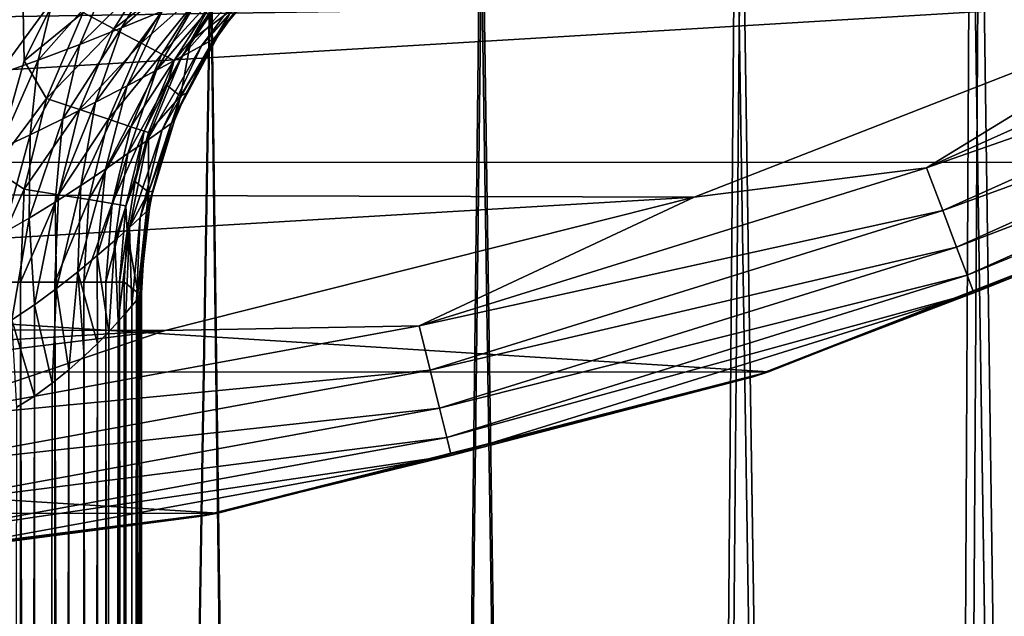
# Model space of a CAD drawing. Header units: metres. Extents: x -24 to 24, y -127 to 36.
# Tile 28 of 59: x 3.45 to 8.66, y -24.12 to -20.96. Entities that reach past the tile are written whole.
import ezdxf

# ---------------------------------------------------------------- set-up
doc = ezdxf.new("R2010")
doc.units = ezdxf.units.M
doc.layers.add('solid_12421031', color=7, linetype='CONTINUOUS')

msp = doc.modelspace()

# ---------------------------------------------------------------- linework, layer by layer
at = {"layer": 'solid_12421031'}
for points in [[(3.478243, -21.181623, 173.492432), (2.665119, 19.851675, 173.49556), (3.315575, -21.753342, 173.493134)], [(3.742758, -20.647924, 173.491241), (2.665119, 19.851675, 173.49556), (3.478243, -21.181623, 173.492432)], [(9.381978, -79.199997, 109.218124), (8.528557, -19.190199, 108.258461), (9.626026, -18.663858, 109.535034)], [(9.381978, -79.199997, 124.181877), (9.578096, -18.688501, 123.928932), (8.480643, -19.21142, 125.189796)], [(8.162073, -79.199997, 107.903381), (7.2686, -19.701965, 107.152084), (8.528557, -19.190199, 108.258461)], [(9.381978, -79.199997, 109.218124), (8.162073, -79.199997, 107.903381), (8.528557, -19.190199, 108.258461)], [(8.162073, -79.199997, 125.49662), (8.480643, -19.21142, 125.189796), (7.23815, -19.713173, 126.271111)], [(8.162073, -79.199997, 125.49662), (9.381978, -79.199997, 124.181877), (8.480643, -19.21142, 125.189796)], [(6.75984, -79.199997, 126.614868), (7.23815, -19.713173, 126.271111), (5.889246, -20.157301, 127.155464)], [(6.75984, -79.199997, 106.785133), (5.899024, -20.154442, 106.250046), (7.2686, -19.701965, 107.152084)], [(8.162073, -79.199997, 107.903381), (6.75984, -79.199997, 106.785133), (7.2686, -19.701965, 107.152084)], [(6.75984, -79.199997, 126.614868), (8.162073, -79.199997, 125.49662), (7.23815, -19.713173, 126.271111)], [(5.206605, -79.199997, 105.888374), (4.4619, -20.520514, 105.560211), (5.899024, -20.154442, 106.250046)], [(5.206605, -79.199997, 127.511627), (5.889246, -20.157301, 127.155464), (4.466042, -20.519611, 127.838036)], [(6.75984, -79.199997, 106.785133), (5.206605, -79.199997, 105.888374), (5.899024, -20.154442, 106.250046)], [(5.206605, -79.199997, 127.511627), (6.75984, -79.199997, 126.614868), (5.889246, -20.157301, 127.155464)], [(-12.865988, -20.258965, -4), (12.848287, -20.270407, -4), (-10.216508, -21.716761, -4)], [(-10.216508, -21.716761, -4), (12.848287, -20.270407, -4), (10.211992, -21.718889, -4)], [(3.537062, -79.199997, 105.233124), (2.98789, -20.786354, 105.077919), (4.4619, -20.520514, 105.560211)], [(3.537062, -79.199997, 128.16687), (4.466042, -20.519611, 127.838036), (2.99156, -20.785826, 128.321091)], [(3.537062, -79.199997, 128.16687), (5.206605, -79.199997, 127.511627), (4.466042, -20.519611, 127.838036)], [(5.206605, -79.199997, 105.888374), (3.537062, -79.199997, 105.233124), (4.4619, -20.520514, 105.560211)], [(3.99263, -21.006611, 160.890594), (4.186008, -20.68601, 160.539948), (4.455364, -20.597254, 160.704361)], [(4.207586, -20.918285, 161.018494), (3.99263, -21.006611, 160.890594), (4.455364, -20.597254, 160.704361)], [(8.247691, -21.747374, -0.034074), (10.808912, -20.594662, -0.034074), (9.715344, -20.847229)], [(10.9211, -20.808418, -0.134106), (10.808912, -20.594662, -0.034074), (8.247691, -21.747374, -0.034074)], [(3.742758, -20.647924, 173.491241), (3.478243, -21.181623, 173.492432), (3.78938, -20.925762, 173.469528)], [(3.78938, -20.925762, 173.469528), (3.951287, -21.010811, 173.397415), (4.199421, -20.618242, 173.396149)], [(4.199421, -20.618242, 173.396149), (3.951287, -21.010811, 173.397415), (4.329679, -20.716442, 173.27388)], [(4.479709, -21.065344, 162.021667), (4.82398, -20.652008, 162.261185), (4.613719, -20.892807, 162.259583)], [(4.479709, -21.065344, 162.021667), (4.795521, -20.666382, 161.957062), (4.82398, -20.652008, 162.261185)], [(3.77163, -21.094648, 160.806808), (3.907532, -20.773983, 160.430206), (4.186008, -20.68601, 160.539948)], [(3.99263, -21.006611, 160.890594), (3.77163, -21.094648, 160.806808), (4.186008, -20.68601, 160.539948)], [(4.310775, -21.1579, 161.595627), (4.578534, -20.761326, 161.410873), (4.711681, -20.703588, 161.668991)], [(4.41445, -21.101532, 161.797012), (4.310775, -21.1579, 161.595627), (4.711681, -20.703588, 161.668991)], [(4.41445, -21.101532, 161.797012), (4.711681, -20.703588, 161.668991), (4.795521, -20.666382, 161.957062)], [(4.479709, -21.065344, 162.021667), (4.41445, -21.101532, 161.797012), (4.795521, -20.666382, 161.957062)], [(3.951287, -21.010811, 173.397415), (4.095629, -21.086773, 173.275131), (4.329679, -20.716442, 173.27388)], [(4.329679, -20.716442, 173.27388), (4.095629, -21.086773, 173.275131), (4.428717, -20.791357, 173.112198)], [(4.176855, -21.229918, 161.424973), (4.406626, -20.834713, 161.192352), (4.578534, -20.761326, 161.410873)], [(4.310775, -21.1579, 161.595627), (4.176855, -21.229918, 161.424973), (4.578534, -20.761326, 161.410873)], [(1.788507, -79.199997, 128.565964), (3.537062, -79.199997, 128.16687), (2.99156, -20.785826, 128.321091)], [(3.537062, -79.199997, 105.233124), (1.788507, -79.199997, 104.83403), (2.98789, -20.786354, 105.077919)], [(3.55219, -21.178099, 160.763031), (3.629313, -20.856932, 160.370544), (3.907532, -20.773983, 160.430206)], [(3.77163, -21.094648, 160.806808), (3.55219, -21.178099, 160.763031), (3.907532, -20.773983, 160.430206)], [(4.095629, -21.086773, 173.275131), (4.205432, -21.14472, 173.113419), (4.428717, -20.791357, 173.112198)], [(4.428717, -20.791357, 173.112198), (4.205432, -21.14472, 173.113419), (4.487768, -20.83634, 172.93013)], [(8.333295, -21.973093, -0.134106), (10.9211, -20.808418, -0.134106), (8.247691, -21.747374, -0.034074)], [(11.017414, -20.991928, -0.293264), (10.9211, -20.808418, -0.134106), (8.333295, -21.973093, -0.134106)], [(-7.15338, -21.859026), (9.715344, -20.847229), (0.003185, -20.99996)], [(-7.15338, -21.859026), (7.019459, -21.902267), (9.715344, -20.847229)], [(9.715344, -20.847229), (2.738532, -20.820097), (0.003185, -20.99996)], [(3.339199, -21.253593, 160.754166), (3.357572, -20.931623, 160.355255), (3.629313, -20.856932, 160.370544)], [(3.55219, -21.178099, 160.763031), (3.339199, -21.253593, 160.754166), (3.629313, -20.856932, 160.370544)], [(4.021701, -21.312435, 161.289032), (4.207586, -20.918285, 161.018494), (4.406626, -20.834713, 161.192352)], [(4.176855, -21.229918, 161.424973), (4.021701, -21.312435, 161.289032), (4.406626, -20.834713, 161.192352)], [(4.205432, -21.14472, 173.113419), (4.270975, -21.179514, 172.931351), (4.487768, -20.83634, 172.93013)], [(4.358247, -21.073782, 172.749405), (4.487768, -20.83634, 172.93013), (4.270975, -21.179514, 172.931351)], [(4.358247, -21.073782, 172.749405), (4.507247, -20.850929, 172.748413), (4.487768, -20.83634, 172.93013)], [(4.576697, -20.90847, 164.488724), (4.507247, -20.850929, 172.748413), (4.358247, -21.073782, 172.749405)], [(8.247691, -21.747374, -0.034074), (9.715344, -20.847229), (7.019459, -21.902267)], [(3.854012, -21.400232, 161.188843), (3.99263, -21.006611, 160.890594), (4.207586, -20.918285, 161.018494)], [(4.021701, -21.312435, 161.289032), (3.854012, -21.400232, 161.188843), (4.207586, -20.918285, 161.018494)], [(4.303631, -21.368027, 164.489334), (4.576697, -20.90847, 164.488724), (4.358247, -21.073782, 172.749405)], [(4.501812, -21.051222, 162.258759), (4.576697, -20.90847, 164.488724), (4.303631, -21.368027, 164.489334)], [(4.479709, -21.065344, 162.021667), (4.613719, -20.892807, 162.259583), (4.501812, -21.051222, 162.258759)], [(4.501812, -21.051222, 162.258759), (4.613719, -20.892807, 162.259583), (4.576697, -20.90847, 164.488724)], [(3.478243, -21.181623, 173.492432), (3.596118, -21.380032, 173.470352), (3.78938, -20.925762, 173.469528)], [(3.78938, -20.925762, 173.469528), (3.596118, -21.380032, 173.470352), (3.951287, -21.010811, 173.397415)], [(3.596118, -21.380032, 173.470352), (3.769549, -21.437984, 173.398163), (3.951287, -21.010811, 173.397415)], [(3.681448, -21.488348, 161.122986), (3.77163, -21.094648, 160.806808), (3.99263, -21.006611, 160.890594)], [(3.854012, -21.400232, 161.188843), (3.681448, -21.488348, 161.122986), (3.99263, -21.006611, 160.890594)], [(3.951287, -21.010811, 173.397415), (3.769549, -21.437984, 173.398163), (4.095629, -21.086773, 173.275131)], [(8.406787, -22.166876, -0.293264), (11.017414, -20.991928, -0.293264), (8.333295, -21.973093, -0.134106)], [(11.091277, -21.132664, -0.50068), (11.017414, -20.991928, -0.293264), (8.406787, -22.166876, -0.293264)], [(4.206367, -21.546669, 161.901352), (4.41445, -21.101532, 161.797012), (4.479709, -21.065344, 162.021667)], [(4.255368, -21.511618, 162.074829), (4.206367, -21.546669, 161.901352), (4.479709, -21.065344, 162.021667)], [(4.23397, -21.311314, 172.750092), (4.358247, -21.073782, 172.749405), (4.270975, -21.179514, 172.931351)], [(4.303631, -21.368027, 164.489334), (4.358247, -21.073782, 172.749405), (4.23397, -21.311314, 172.750092)], [(4.255368, -21.511618, 162.074829), (4.501812, -21.051222, 162.258759), (4.33436, -21.352549, 162.257584)], [(4.255368, -21.511618, 162.074829), (4.479709, -21.065344, 162.021667), (4.501812, -21.051222, 162.258759)], [(4.33436, -21.352549, 162.257584), (4.501812, -21.051222, 162.258759), (4.303631, -21.368027, 164.489334)], [(3.509929, -21.572416, 161.088348), (3.55219, -21.178099, 160.763031), (3.77163, -21.094648, 160.806808)], [(3.681448, -21.488348, 161.122986), (3.509929, -21.572416, 161.088348), (3.77163, -21.094648, 160.806808)], [(3.769549, -21.437984, 173.398163), (3.924177, -21.489738, 173.275803), (4.095629, -21.086773, 173.275131)], [(4.095629, -21.086773, 173.275131), (3.924177, -21.489738, 173.275803), (4.205432, -21.14472, 173.113419)], [(4.128111, -21.601503, 161.744568), (4.310775, -21.1579, 161.595627), (4.41445, -21.101532, 161.797012)], [(4.206367, -21.546669, 161.901352), (4.128111, -21.601503, 161.744568), (4.41445, -21.101532, 161.797012)], [(3.478243, -21.181623, 173.492432), (3.315575, -21.753342, 173.493134), (3.596118, -21.380032, 173.470352)], [(3.343277, -21.648895, 161.081009), (3.339199, -21.253593, 160.754166), (3.55219, -21.178099, 160.763031)], [(3.509929, -21.572416, 161.088348), (3.343277, -21.648895, 161.081009), (3.55219, -21.178099, 160.763031)], [(3.924177, -21.489738, 173.275803), (4.04182, -21.529209, 173.114044), (4.205432, -21.14472, 173.113419)], [(4.026283, -21.671989, 161.610001), (4.176855, -21.229918, 161.424973), (4.310775, -21.1579, 161.595627)], [(4.128111, -21.601503, 161.744568), (4.026283, -21.671989, 161.610001), (4.310775, -21.1579, 161.595627)], [(4.205432, -21.14472, 173.113419), (4.04182, -21.529209, 173.114044), (4.270975, -21.179514, 172.931351)], [(4.04182, -21.529209, 173.114044), (4.112062, -21.5529, 172.931946), (4.270975, -21.179514, 172.931351)], [(4.23397, -21.311314, 172.750092), (4.270975, -21.179514, 172.931351), (4.112062, -21.5529, 172.931946)], [(8.463148, -22.315489, -0.50068), (11.091277, -21.132664, -0.50068), (8.406787, -22.166876, -0.293264)], [(11.137647, -21.221012, -0.742193), (11.091277, -21.132664, -0.50068), (8.463148, -22.315489, -0.50068)], [(3.907182, -21.753326, 161.500778), (4.021701, -21.312435, 161.289032), (4.176855, -21.229918, 161.424973)], [(4.026283, -21.671989, 161.610001), (3.907182, -21.753326, 161.500778), (4.176855, -21.229918, 161.424973)], [(8.49853, -22.408783, -0.742193), (11.137647, -21.221012, -0.742193), (8.463148, -22.315489, -0.50068)], [(10.132598, -21.756159, -1), (11.137647, -21.221012, -0.742193), (8.49853, -22.408783, -0.742193)], [(3.776952, -21.840532, 161.41803), (3.854012, -21.400232, 161.188843), (4.021701, -21.312435, 161.289032)], [(3.907182, -21.753326, 161.500778), (3.776952, -21.840532, 161.41803), (4.021701, -21.312435, 161.289032)], [(4.135842, -21.560797, 172.750488), (4.23397, -21.311314, 172.750092), (4.112062, -21.5529, 172.931946)], [(4.303631, -21.368027, 164.489334), (4.23397, -21.311314, 172.750092), (4.135842, -21.560797, 172.750488)], [(3.315575, -21.753342, 173.493134), (3.478435, -21.85968, 173.470749), (3.596118, -21.380032, 173.470352)], [(3.596118, -21.380032, 173.470352), (3.478435, -21.85968, 173.470749), (3.769549, -21.437984, 173.398163)], [(4.134501, -21.875141, 164.49118), (4.303631, -21.368027, 164.489334), (4.135842, -21.560797, 172.750488)], [(4.272635, -21.495726, 162.257187), (4.303631, -21.368027, 164.489334), (4.134501, -21.875141, 164.49118)], [(4.255368, -21.511618, 162.074829), (4.33436, -21.352549, 162.257584), (4.272635, -21.495726, 162.257187)], [(4.272635, -21.495726, 162.257187), (4.33436, -21.352549, 162.257584), (4.303631, -21.368027, 164.489334)], [(3.478435, -21.85968, 173.470749), (3.658869, -21.889025, 173.398438), (3.769549, -21.437984, 173.398163)], [(3.6411, -21.928736, 161.361237), (3.681448, -21.488348, 161.122986), (3.854012, -21.400232, 161.188843)], [(3.776952, -21.840532, 161.41803), (3.6411, -21.928736, 161.361237), (3.854012, -21.400232, 161.188843)], [(3.769549, -21.437984, 173.398163), (3.658869, -21.889025, 173.398438), (3.924177, -21.489738, 173.275803)], [(3.504045, -22.013493, 161.328659), (3.509929, -21.572416, 161.088348), (3.681448, -21.488348, 161.122986)], [(3.6411, -21.928736, 161.361237), (3.504045, -22.013493, 161.328659), (3.681448, -21.488348, 161.122986)], [(3.658869, -21.889025, 173.398438), (3.819722, -21.915224, 173.27597), (3.924177, -21.489738, 173.275803)], [(3.924177, -21.489738, 173.275803), (3.819722, -21.915224, 173.27597), (4.04182, -21.529209, 173.114044)], [(4.127555, -21.975077, 162.114471), (4.272635, -21.495726, 162.257187), (4.158261, -21.868343, 162.256546)], [(4.127555, -21.975077, 162.114471), (4.255368, -21.511618, 162.074829), (4.272635, -21.495726, 162.257187)], [(4.158261, -21.868343, 162.256546), (4.272635, -21.495726, 162.257187), (4.134501, -21.875141, 164.49118)], [(3.819722, -21.915224, 173.27597), (3.942078, -21.9352, 173.114136), (4.04182, -21.529209, 173.114044)], [(4.04182, -21.529209, 173.114044), (3.942078, -21.9352, 173.114136), (4.112062, -21.5529, 172.931946)], [(4.033733, -22.062187, 161.852142), (4.128111, -21.601503, 161.744568), (4.206367, -21.546669, 161.901352)], [(4.091745, -22.008944, 161.977982), (4.033733, -22.062187, 161.852142), (4.206367, -21.546669, 161.901352)], [(4.091745, -22.008944, 161.977982), (4.206367, -21.546669, 161.901352), (4.255368, -21.511618, 162.074829)], [(4.127555, -21.975077, 162.114471), (4.091745, -22.008944, 161.977982), (4.255368, -21.511618, 162.074829)], [(3.368865, -22.091076, 161.317978), (3.343277, -21.648895, 161.081009), (3.509929, -21.572416, 161.088348)], [(3.504045, -22.013493, 161.328659), (3.368865, -22.091076, 161.317978), (3.509929, -21.572416, 161.088348)], [(3.942078, -21.9352, 173.114136), (4.015104, -21.94718, 172.931976), (4.112062, -21.5529, 172.931946)], [(4.064995, -21.81937, 172.75058), (4.112062, -21.5529, 172.931946), (4.015104, -21.94718, 172.931976)], [(4.064995, -21.81937, 172.75058), (4.135842, -21.560797, 172.750488), (4.112062, -21.5529, 172.931946)], [(4.134501, -21.875141, 164.49118), (4.135842, -21.560797, 172.750488), (4.064995, -21.81937, 172.75058)], [(3.956747, -22.131083, 161.740799), (4.026283, -21.671989, 161.610001), (4.128111, -21.601503, 161.744568)], [(4.033733, -22.062187, 161.852142), (3.956747, -22.131083, 161.740799), (4.128111, -21.601503, 161.744568)], [(3.864451, -22.211195, 161.646515), (3.907182, -21.753326, 161.500778), (4.026283, -21.671989, 161.610001)], [(3.956747, -22.131083, 161.740799), (3.864451, -22.211195, 161.646515), (4.026283, -21.671989, 161.610001)], [(-10.216508, -21.716761, -4), (10.211992, -21.718889, -4), (7.411674, -22.826603, -4)], [(-10.216508, -21.716761, -4), (7.411674, -22.826603, -4), (-7.402157, -22.829554, -4)], [(3.315575, -21.753342, 173.493134), (3.259579, -22.351816, 173.493362), (3.478435, -21.85968, 173.470749)], [(3.76055, -22.297787, 161.570877), (3.776952, -21.840532, 161.41803), (3.907182, -21.753326, 161.500778)], [(3.864451, -22.211195, 161.646515), (3.76055, -22.297787, 161.570877), (3.907182, -21.753326, 161.500778)], [(5.5662, -22.58296, -0.034074), (8.247691, -21.747374, -0.034074), (7.019459, -21.902267)], [(8.333295, -21.973093, -0.134106), (8.247691, -21.747374, -0.034074), (5.5662, -22.58296, -0.034074)], [(7.411674, -22.826603, -4), (10.211992, -21.718889, -4), (10.132598, -21.756159, -1)], [(7.331588, -22.852741, -1), (10.132598, -21.756159, -1), (8.49853, -22.408783, -0.742193)], [(7.411674, -22.826603, -4), (10.132598, -21.756159, -1), (7.331588, -22.852741, -1)], [(-7.15338, -21.859026), (-4.371186, -22.580204), (7.019459, -21.902267)], [(3.259579, -22.351816, 173.493362), (3.458319, -22.351816, 173.465729), (3.478435, -21.85968, 173.470749)], [(3.478435, -21.85968, 173.470749), (3.458319, -22.351816, 173.465729), (3.658869, -21.889025, 173.398438)], [(3.648573, -22.38608, 161.514511), (3.6411, -21.928736, 161.361237), (3.776952, -21.840532, 161.41803)], [(3.76055, -22.297787, 161.570877), (3.648573, -22.38608, 161.514511), (3.776952, -21.840532, 161.41803)], [(4.022247, -22.084057, 172.750336), (4.064995, -21.81937, 172.75058), (4.015104, -21.94718, 172.931976)], [(4.134501, -21.875141, 164.49118), (4.064995, -21.81937, 172.75058), (4.022247, -22.084057, 172.750336)], [(-4.371186, -22.580204), (4.223402, -22.608284), (7.019459, -21.902267)], [(3.458319, -22.351816, 173.465729), (3.640406, -22.351816, 173.387711), (3.658869, -21.889025, 173.398438)], [(3.658869, -21.889025, 173.398438), (3.640406, -22.351816, 173.387711), (3.819722, -21.915224, 173.27597)], [(4.078593, -22.408504, 164.494171), (4.134501, -21.875141, 164.49118), (4.022247, -22.084057, 172.750336)], [(4.139606, -21.95985, 162.25647), (4.134501, -21.875141, 164.49118), (4.078593, -22.408504, 164.494171)], [(4.127555, -21.975077, 162.114471), (4.158261, -21.868343, 162.256546), (4.139606, -21.95985, 162.25647)], [(4.139606, -21.95985, 162.25647), (4.158261, -21.868343, 162.256546), (4.134501, -21.875141, 164.49118)], [(5.5662, -22.58296, -0.034074), (7.019459, -21.902267), (4.223402, -22.608284)], [(3.531695, -22.471554, 161.477402), (3.504045, -22.013493, 161.328659), (3.6411, -21.928736, 161.361237)], [(3.648573, -22.38608, 161.514511), (3.531695, -22.471554, 161.477402), (3.6411, -21.928736, 161.361237)], [(3.640406, -22.351816, 173.387711), (3.793638, -22.351816, 173.266876), (3.819722, -21.915224, 173.27597)], [(3.819722, -21.915224, 173.27597), (3.793638, -22.351816, 173.266876), (3.942078, -21.9352, 173.114136)], [(3.793638, -22.351816, 173.266876), (3.908913, -22.351816, 173.113434), (3.942078, -21.9352, 173.114136)], [(3.942078, -21.9352, 173.114136), (3.908913, -22.351816, 173.113434), (4.015104, -21.94718, 172.931976)], [(3.908913, -22.351816, 173.113434), (3.982217, -22.351816, 172.932953), (4.015104, -21.94718, 172.931976)], [(4.022247, -22.084057, 172.750336), (4.015104, -21.94718, 172.931976), (3.982217, -22.351816, 172.932953)], [(4.113421, -22.137232, 162.256409), (4.139606, -21.95985, 162.25647), (4.078593, -22.408504, 164.494171)], [(4.086878, -22.429071, 162.120468), (4.139606, -21.95985, 162.25647), (4.113421, -22.137232, 162.256409)], [(4.086878, -22.429071, 162.120468), (4.127555, -21.975077, 162.114471), (4.139606, -21.95985, 162.25647)], [(3.412592, -22.55028, 161.459152), (3.368865, -22.091076, 161.317978), (3.504045, -22.013493, 161.328659)], [(3.531695, -22.471554, 161.477402), (3.412592, -22.55028, 161.459152), (3.504045, -22.013493, 161.328659)], [(4.047564, -22.477522, 161.979233), (4.033733, -22.062187, 161.852142), (4.091745, -22.008944, 161.977982)], [(4.07106, -22.448938, 162.050247), (4.047564, -22.477522, 161.979233), (4.091745, -22.008944, 161.977982)], [(4.07106, -22.448938, 162.050247), (4.091745, -22.008944, 161.977982), (4.127555, -21.975077, 162.114471)], [(4.086878, -22.429071, 162.120468), (4.07106, -22.448938, 162.050247), (4.127555, -21.975077, 162.114471)], [(5.623972, -22.817352, -0.134106), (8.333295, -21.973093, -0.134106), (5.5662, -22.58296, -0.034074)], [(8.406787, -22.166876, -0.293264), (8.333295, -21.973093, -0.134106), (5.623972, -22.817352, -0.134106)], [(3.975181, -22.560831, 161.838501), (3.956747, -22.131083, 161.740799), (4.033733, -22.062187, 161.852142)], [(4.015787, -22.514881, 161.908295), (3.975181, -22.560831, 161.838501), (4.033733, -22.062187, 161.852142)], [(4.047564, -22.477522, 161.979233), (4.015787, -22.514881, 161.908295), (4.033733, -22.062187, 161.852142)], [(4.022247, -22.084057, 172.750336), (3.982217, -22.351816, 172.932953), (4.006546, -22.351814, 172.749832)], [(4.078593, -22.408504, 164.494171), (4.022247, -22.084057, 172.750336), (4.006546, -22.351814, 172.749832)], [(3.925208, -22.614807, 161.770935), (3.864451, -22.211195, 161.646515), (3.956747, -22.131083, 161.740799)], [(3.975181, -22.560831, 161.838501), (3.925208, -22.614807, 161.770935), (3.956747, -22.131083, 161.740799)], [(4.08833, -22.410484, 163.378372), (4.113421, -22.137232, 162.256409), (4.078593, -22.408504, 164.494171)], [(4.086878, -22.429071, 162.120468), (4.113421, -22.137232, 162.256409), (4.09812, -22.410368, 162.256546)], [(4.08833, -22.410484, 163.378372), (4.09812, -22.410368, 162.256546), (4.113421, -22.137232, 162.256409)], [(5.673571, -23.018581, -0.293264), (8.406787, -22.166876, -0.293264), (5.623972, -22.817352, -0.134106)], [(8.463148, -22.315489, -0.50068), (8.406787, -22.166876, -0.293264), (5.673571, -23.018581, -0.293264)], [(3.86526, -22.676291, 161.706772), (3.76055, -22.297787, 161.570877), (3.864451, -22.211195, 161.646515)], [(3.925208, -22.614807, 161.770935), (3.86526, -22.676291, 161.706772), (3.864451, -22.211195, 161.646515)], [(3.714314, -22.815266, 161.595459), (3.648573, -22.38608, 161.514511), (3.76055, -22.297787, 161.570877)], [(3.79507, -22.743254, 161.647705), (3.714314, -22.815266, 161.595459), (3.76055, -22.297787, 161.570877)], [(3.86526, -22.676291, 161.706772), (3.79507, -22.743254, 161.647705), (3.76055, -22.297787, 161.570877)], [(5.711607, -23.172903, -0.50068), (8.463148, -22.315489, -0.50068), (5.673571, -23.018581, -0.293264)], [(8.49853, -22.408783, -0.742193), (8.463148, -22.315489, -0.50068), (5.711607, -23.172903, -0.50068)], [(3.44983, -86, 173.468033), (3.458319, -22.351816, 173.465729), (3.259579, -22.351816, 173.493362)], [(3.44983, -86, 173.468033), (3.625715, -86, 173.396225), (3.458319, -22.351816, 173.465729)], [(3.625715, -86, 173.396225), (3.640406, -22.351816, 173.387711), (3.458319, -22.351816, 173.465729)], [(3.625715, -86, 173.396225), (3.786473, -86, 173.274124), (3.640406, -22.351816, 173.387711)], [(3.786473, -86, 173.274124), (3.793638, -22.351816, 173.266876), (3.640406, -22.351816, 173.387711)], [(3.786473, -86, 173.274124), (3.909933, -86, 173.111633), (3.793638, -22.351816, 173.266876)], [(3.909933, -86, 173.111633), (3.908913, -22.351816, 173.113434), (3.793638, -22.351816, 173.266876)], [(3.982791, -86, 172.93074), (3.982217, -22.351816, 172.932953), (3.908913, -22.351816, 173.113434)], [(3.909933, -86, 173.111633), (3.982791, -86, 172.93074), (3.908913, -22.351816, 173.113434)], [(4.006546, -86, 172.749832), (4.006546, -22.351814, 172.749832), (3.982217, -22.351816, 172.932953)], [(3.982791, -86, 172.93074), (4.006546, -86, 172.749832), (3.982217, -22.351816, 172.932953)], [(4.006546, -86, 172.749832), (4.078593, -22.408504, 164.494171), (4.006546, -22.351814, 172.749832)], [(3.626111, -22.886049, 161.553406), (3.531695, -22.471554, 161.477402), (3.648573, -22.38608, 161.514511)], [(3.714314, -22.815266, 161.595459), (3.626111, -22.886049, 161.553406), (3.648573, -22.38608, 161.514511)], [(4.006546, -86, 172.749832), (4.08833, -22.410484, 163.378372), (4.078593, -22.408504, 164.494171)], [(4.006546, -86, 172.749832), (4.09812, -22.410368, 162.256546), (4.08833, -22.410484, 163.378372)], [(4.006546, -86, 172.749832), (4.09812, -86, 162.256546), (4.09812, -22.410368, 162.256546)], [(4.074184, -86, 162.06192), (4.07106, -22.448938, 162.050247), (4.086878, -22.429071, 162.120468)], [(4.074184, -86, 162.06192), (4.086878, -22.429071, 162.120468), (4.09812, -22.410368, 162.256546)], [(4.09812, -86, 162.256546), (4.074184, -86, 162.06192), (4.09812, -22.410368, 162.256546)], [(5.735486, -23.269783, -0.742193), (8.49853, -22.408783, -0.742193), (5.711607, -23.172903, -0.50068)], [(7.331588, -22.852741, -1), (8.49853, -22.408783, -0.742193), (5.735486, -23.269783, -0.742193)], [(3.532433, -22.954325, 161.522995), (3.412592, -22.55028, 161.459152), (3.531695, -22.471554, 161.477402)], [(3.626111, -22.886049, 161.553406), (3.532433, -22.954325, 161.522995), (3.531695, -22.471554, 161.477402)], [(4.000132, -86, 161.879303), (4.047564, -22.477522, 161.979233), (4.07106, -22.448938, 162.050247)], [(4.074184, -86, 162.06192), (4.000132, -86, 161.879303), (4.07106, -22.448938, 162.050247)], [(4.000132, -86, 161.879303), (4.015787, -22.514881, 161.908295), (4.047564, -22.477522, 161.979233)], [(4.000132, -86, 161.879303), (3.975181, -22.560831, 161.838501), (4.015787, -22.514881, 161.908295)], [(-4.371186, -22.580204), (-1.51946, -22.949522), (4.223402, -22.608284)], [(2.803541, -23.089235, -0.034074), (5.5662, -22.58296, -0.034074), (4.223402, -22.608284)], [(5.623972, -22.817352, -0.134106), (5.5662, -22.58296, -0.034074), (2.803541, -23.089235, -0.034074)], [(3.532433, -22.954325, 161.522995), (3.439397, -23.014067, 161.505569), (3.412592, -22.55028, 161.459152)], [(3.881066, -86, 161.722275), (3.925208, -22.614807, 161.770935), (3.975181, -22.560831, 161.838501)], [(4.000132, -86, 161.879303), (3.881066, -86, 161.722275), (3.975181, -22.560831, 161.838501)], [(-1.51946, -22.949522), (1.364216, -22.959364), (4.223402, -22.608284)], [(2.803541, -23.089235, -0.034074), (4.223402, -22.608284), (1.364216, -22.959364)], [(3.881066, -86, 161.722275), (3.86526, -22.676291, 161.706772), (3.925208, -22.614807, 161.770935)], [(3.725207, -86, 161.601669), (3.79507, -22.743254, 161.647705), (3.86526, -22.676291, 161.706772)], [(3.881066, -86, 161.722275), (3.725207, -86, 161.601669), (3.86526, -22.676291, 161.706772)], [(3.725207, -86, 161.601669), (3.714314, -22.815266, 161.595459), (3.79507, -22.743254, 161.647705)], [(-7.402157, -22.829554, -4), (7.411674, -22.826603, -4), (4.501755, -23.573385, -4)], [(-7.402157, -22.829554, -4), (4.501755, -23.573385, -4), (-4.481827, -23.577156, -4)], [(2.832639, -23.328884, -0.134106), (5.623972, -22.817352, -0.134106), (2.803541, -23.089235, -0.034074)], [(5.673571, -23.018581, -0.293264), (5.623972, -22.817352, -0.134106), (2.832639, -23.328884, -0.134106)], [(3.543317, -86, 161.525833), (3.626111, -22.886049, 161.553406), (3.714314, -22.815266, 161.595459)], [(3.725207, -86, 161.601669), (3.543317, -86, 161.525833), (3.714314, -22.815266, 161.595459)], [(4.501755, -23.573385, -4), (7.411674, -22.826603, -4), (7.331588, -22.852741, -1)], [(3.543317, -86, 161.525833), (3.532433, -22.954325, 161.522995), (3.626111, -22.886049, 161.553406)], [(4.415409, -23.59034, -1), (7.331588, -22.852741, -1), (5.735486, -23.269783, -0.742193)], [(4.501755, -23.573385, -4), (7.331588, -22.852741, -1), (4.415409, -23.59034, -1)], [(3.348149, -86, 161.5), (3.439397, -23.014067, 161.505569), (3.532433, -22.954325, 161.522995)], [(3.543317, -86, 161.525833), (3.348149, -86, 161.5), (3.532433, -22.954325, 161.522995)], [(2.85762, -23.534622, -0.293264), (5.673571, -23.018581, -0.293264), (2.832639, -23.328884, -0.134106)], [(5.711607, -23.172903, -0.50068), (5.673571, -23.018581, -0.293264), (2.85762, -23.534622, -0.293264)], [(2.876779, -23.692406, -0.50068), (5.711607, -23.172903, -0.50068), (2.85762, -23.534622, -0.293264)], [(5.735486, -23.269783, -0.742193), (5.711607, -23.172903, -0.50068), (2.876779, -23.692406, -0.50068)], [(2.888806, -23.791456, -0.742193), (5.735486, -23.269783, -0.742193), (2.876779, -23.692406, -0.50068)], [(4.415409, -23.59034, -1), (5.735486, -23.269783, -0.742193), (2.888806, -23.791456, -0.742193)], [(-4.481827, -23.577156, -4), (4.501755, -23.573385, -4), (1.519958, -23.951576, -4)], [(1.519958, -23.951576, -4), (4.501755, -23.573385, -4), (4.415409, -23.59034, -1)], [(1.42987, -23.957367, -1), (4.415409, -23.59034, -1), (2.888806, -23.791456, -0.742193)], [(1.519958, -23.951576, -4), (4.415409, -23.59034, -1), (1.42987, -23.957367, -1)]]:
    msp.add_3dface(points, dxfattribs=at)

doc.saveas('drawing.dxf')
